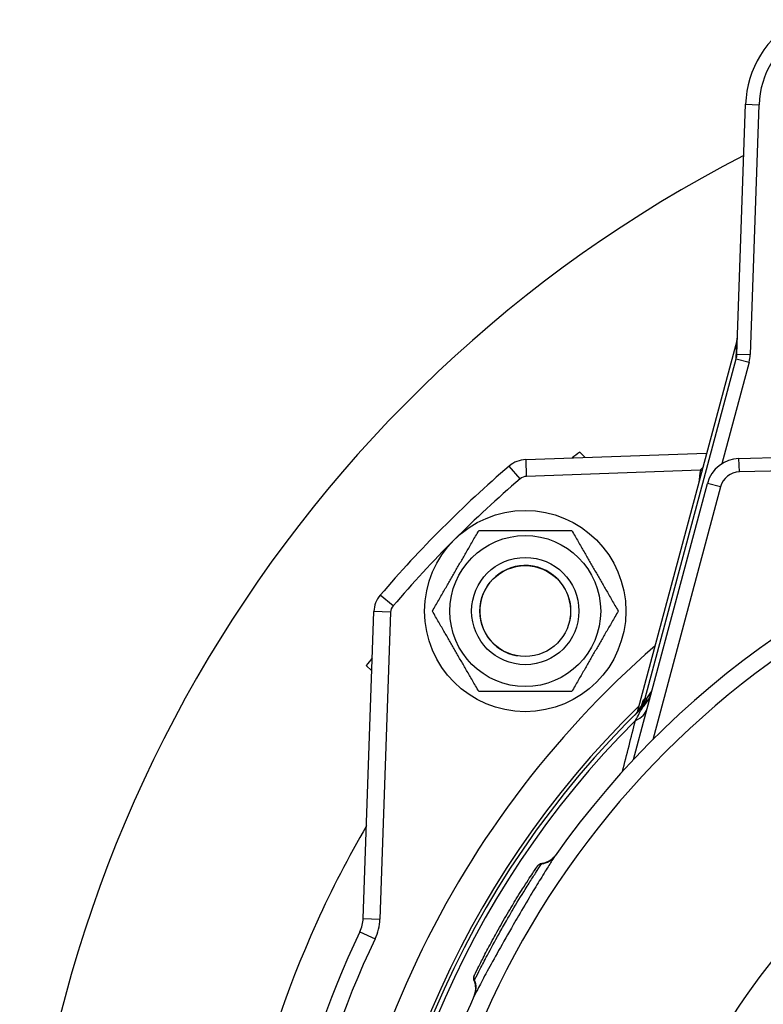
# Model space of a CAD drawing. Header units: millimetres. Extents: x 0 to 8400, y 0 to 5940.
# Tile 38 of 54: x 3040 to 3151, y 3873 to 4019. Entities that reach past the tile are written whole.
import ezdxf

# ---------------------------------------------------------------- set-up
doc = ezdxf.new("R2010")
doc.units = ezdxf.units.MM
doc.header["$LTSCALE"] = 20
doc.layers.add('02-LINIE-035', color=2, linetype='CONTINUOUS')

msp = doc.modelspace()

# ---------------------------------------------------------------- linework, layer by layer
at = {"layer": '02-LINIE-035'}
for p, q in [((3146.65, 3969.58), (3147.95, 4006.82)), ((3147.95, 4006.82), (3149.95, 4006.75)), ((3149.95, 4006.75), (3148.65, 3969.51)), ((3146.65, 3971.57), (3131.81, 3916.2)), ((3146.65, 3971.56), (3131.81, 3916.2)), ((3146.55, 3968.89), (3146.65, 3971.56)), ((3132.99, 3918.28), (3146.55, 3968.89)), ((3146.55, 3968.89), (3148.48, 3968.37)), ((3146.65, 3969.58), (3148.65, 3969.51)), ((3148.48, 3968.37), (3144.43, 3953.23)), ((3146.97, 3954.01), (3228.24, 3956.13)), ((3115.18, 3953.85), (3142.15, 3954.79)), ((3124.03, 3954.16), (3123.22, 3954.98)), ((3147.03, 3952.01), (3146.97, 3954.01)), ((3114.34, 3950.99), (3112.71, 3952.89)), ((3115.18, 3953.85), (3115.26, 3951.35)), ((3209.72, 3953.65), (3147.03, 3952.01)), ((3141.21, 3952.26), (3115.26, 3951.35)), ((3141.21, 3952.26), (3141.46, 3952.2)), ((3131.24, 3909.13), (3142.27, 3950.3)), ((3144.21, 3949.78), (3134.11, 3912.09)), ((3140.98, 3950.43), (3140.98, 3950.45)), ((3140.98, 3950.45), (3140.99, 3950.45)), ((3144.21, 3949.78), (3142.27, 3950.3)), ((3095.38, 3932.04), (3093.48, 3933.66)), ((3090.93, 3885.44), (3092.52, 3931.2)), ((3095.02, 3931.11), (3092.52, 3931.2)), ((3095.02, 3931.11), (3093.42, 3885.35)), ((3091.4, 3923.16), (3092.21, 3922.34)), ((3132.99, 3918.28), (3133.23, 3918.22)), ((3131.79, 3916.13), (3131.79, 3916.13)), ((3131.8, 3916.14), (3131.8, 3916.14)), ((3132.25, 3916.58), (3132.25, 3916.58)), ((3116.8, 3893.08), (3116.8, 3893.09)), ((3090.93, 3885.44), (3093.42, 3885.35)), ((3090.45, 3883.47), (3092.71, 3882.4))]:
    msp.add_line(p, q, dxfattribs=at)
for radius in [15, 11.25, 8, 8, 6.77]:
    msp.add_circle((3115.1, 3931.27), radius, dxfattribs=at)
for centre, radius, start, end in [((3162.95, 4006.29), 15, 118.9254, 178), ((3162.95, 4006.29), 13, 118.9254, 178), ((3238.59, 3822.29), 198.88, 117.199, 181.1307), ((3228.24, 3818.13), 172.5, 127.5053, 127.9856), ((3147.1, 3949.01), 5, 91.5, 165), ((3228.24, 3818.13), 177.5, 130.6068, 139.3932), ((3115.32, 3949.85), 4, 92, 130.6068), ((3228.24, 3818.13), 175, 130.6068, 139.3932), ((3115.32, 3949.85), 1.5, 92, 130.6068), ((3150.98, 3950.1), 10, 167.5225, 178), ((3147.1, 3949.01), 3, 91.5, 165), ((3228.24, 3818.13), 133, 101.9224, 144.7955), ((3228.24, 3818.13), 130.37, 103.4591, 247.448), ((3115.1, 3931.27), 6.79, 350, 260), ((3096.52, 3931.06), 4, 139.3932, 178), ((3096.52, 3931.06), 1.5, 139.3932, 178), ((3228.24, 3818.13), 143, 130.9811, 229.0189), ((3228.24, 3818.13), 172.5, 142.0144, 142.4947), ((3129.11, 3920.51), 5, 314.0768, 345), ((3233.07, 3816.84), 142.5, 134.6113, 134.754), ((3228.24, 3818.13), 138, 134.1915, 225.8085), ((3228.24, 3818.13), 137.5, 134.0768, 225.9232), ((3228.24, 3818.13), 136.85, 134.9689, 225.0311), ((3228.24, 3818.13), 97.73, 107.0054, 239.2299), ((3085.93, 3885.61), 5, 334.6317, 358), ((3085.93, 3885.61), 7.5, 334.6317, 358), ((3228.24, 3818.13), 152.5, 154.6317, 205.3683), ((3228.24, 3818.13), 150, 154.6317, 205.3683), ((3228.24, 3818.13), 133, 155.2045, 174.7955)]:
    msp.add_arc(centre, radius, start, end, dxfattribs=at)
for centre, major_axis, ratio, start_param, end_param in [((3143.75, 3972.33), (3, -0.1), 0.993293, 6.054813, 6.283185), ((3143.66, 3969.68), (-0.11, -3.05), 0.984518, 1.342424, 1.570796), ((3143.66, 3969.68), (-0.18, -5.03), 0.993293, 1.342424, 1.570796), ((3127.91, 3919.33), (3.52, -3.55), 0.998651, 0, 0.528479), ((3129.11, 3919.02), (2.26, 3.83), 0.876967, 4.419113, 5.019146), ((3131.54, 3918.67), (1.39, -1.44), 0.685613, 0.26301, 0.721846), ((3128.45, 3918.03), (4.83, -1.29), 0.661971, 5.565341, 6.283185), ((3117.12, 3896.54), (2.45, -1.73), 0.986253, 5.463965, 6.283185), ((3104.78, 3875.17), (2.72, -1.26), 0.986251, 0, 0.81922)]:
    msp.add_ellipse(centre, major_axis=major_axis, ratio=ratio, start_param=start_param, end_param=end_param, dxfattribs=at)
for points, knots in [([(3146.65, 3971.57), (3146.69, 3971.72), (3146.72, 3971.88), (3146.74, 3972.08), (3146.74, 3972.12), (3146.74, 3972.18), (3146.75, 3972.19), (3146.75, 3972.22), (3146.75, 3972.22), (3146.75, 3972.23), (3146.75, 3972.24), (3146.75, 3972.24), (3146.75, 3972.24), (3146.75, 3972.24), (3146.75, 3972.24), (3146.75, 3972.24)], [0, 0, 0, 0, 0.04814546, 0.04814546, 0.06034167, 0.06034167, 0.06491446, 0.06491446, 0.06662922, 0.06662922, 0.06791529, 0.06791529, 0.06799028, 0.06799028, 0.06800903, 0.06800903, 0.06800903, 0.06800903]), ([(3146.65, 3971.57), (3146.65, 3971.57), (3146.65, 3971.57), (3146.65, 3971.57), (3146.65, 3971.56), (3146.65, 3971.56)], [0.9992269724, 0.9992269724, 0.9992269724, 0.9992269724, 0.9995117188, 0.9995117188, 1, 1, 1, 1]), ([(3131.43, 3915.78), (3131.61, 3915.95), (3131.78, 3916.15), (3132.06, 3916.52), (3132.18, 3916.71), (3132.33, 3916.99), (3132.38, 3917.08), (3132.43, 3917.2), (3132.45, 3917.24), (3132.48, 3917.31), (3132.5, 3917.35), (3132.52, 3917.4), (3132.52, 3917.41), (3132.52, 3917.42), (3132.52, 3917.42), (3132.52, 3917.42)], [0, 0, 0, 0, 0.075897, 0.075897, 0.1434158, 0.1434158, 0.1807365, 0.1807365, 0.1984724, 0.1984724, 0.2258969, 0.2258969, 0.2544019, 0.2544019, 0.2623853, 0.2623853, 0.2623853, 0.2623853]), ([(3131.67, 3916.01), (3131.67, 3916.02), (3131.68, 3916.02), (3131.68, 3916.02), (3131.85, 3916.19), (3132, 3916.36), (3132.15, 3916.54), (3132.3, 3916.72), (3132.44, 3916.9), (3132.57, 3917.09), (3132.82, 3917.45), (3133.04, 3917.83), (3133.23, 3918.22)], [0, 0, 0, 0, 0.005022, 0.005022, 0.005022, 0.262946, 0.262946, 0.262946, 0.518867, 0.518867, 0.518867, 1, 1, 1, 1]), ([(3131.53, 3914.95), (3131.73, 3915.33), (3131.93, 3915.69), (3132.1, 3916.02), (3132.24, 3916.27), (3132.37, 3916.5), (3132.46, 3916.67), (3132.51, 3916.76), (3132.55, 3916.83), (3132.57, 3916.87), (3132.59, 3916.9), (3132.59, 3916.91), (3132.59, 3916.91)], [0, 0, 0, 0, 0.411436, 0.411436, 0.411436, 0.727726, 0.727726, 0.727726, 0.893476, 0.893476, 0.893476, 1, 1, 1, 1]), ([(3091.44, 3899.26), (3088.71, 3894.58), (3086.23, 3889.78), (3074.65, 3864.21), (3069.72, 3841.4), (3069.74, 3818.61)], [5.085173, 5.085173, 5.085173, 5.085173, 6.731376, 6.731376, 13.674464, 13.674464, 13.674464, 13.674464]), ([(3119.57, 3894.81), (3119.47, 3894.67), (3119.3, 3894.42), (3119.08, 3894.07), (3118.82, 3893.66), (3118.48, 3893.13), (3118.08, 3892.48), (3117.86, 3892.13), (3117.62, 3891.74), (3117.36, 3891.32), (3116.92, 3890.59), (3116.42, 3889.78), (3115.9, 3888.91), (3115.33, 3887.95), (3114.72, 3886.91), (3114.1, 3885.85), (3113.84, 3885.4), (3113.57, 3884.95), (3113.31, 3884.5), (3112.55, 3883.18), (3111.81, 3881.88), (3111.13, 3880.66), (3110.5, 3879.53), (3109.92, 3878.48), (3109.42, 3877.57), (3108.9, 3876.61), (3108.47, 3875.8), (3108.14, 3875.17), (3107.88, 3874.68), (3107.69, 3874.3), (3107.57, 3874.06), (3107.55, 3874), (3107.52, 3873.95), (3107.5, 3873.91)], [0, 0, 0, 0, 0.0902582, 0.0902582, 0.0902582, 0.1936914, 0.1936914, 0.1936914, 0.25, 0.25, 0.25, 0.3473076, 0.3473076, 0.3473076, 0.4547331, 0.4547331, 0.4547331, 0.5, 0.5, 0.5, 0.6303366, 0.6303366, 0.6303366, 0.75, 0.75, 0.75, 0.8762367, 0.8762367, 0.8762367, 0.975991, 0.975991, 0.975991, 1, 1, 1, 1]), ([(3117.62, 3893.7), (3117.94, 3893.74), (3118.26, 3893.84), (3118.84, 3894.13), (3119.11, 3894.33), (3119.39, 3894.61), (3119.45, 3894.67), (3119.53, 3894.77), (3119.56, 3894.8), (3119.6, 3894.85), (3119.61, 3894.87), (3119.62, 3894.89), (3119.63, 3894.89), (3119.63, 3894.9), (3119.64, 3894.91), (3119.64, 3894.92), (3119.65, 3894.92), (3119.65, 3894.93), (3119.65, 3894.93), (3119.65, 3894.93), (3119.65, 3894.93), (3119.65, 3894.93)], [0, 0, 0, 0, 0.0971792, 0.0971792, 0.1946752, 0.1946752, 0.2186924, 0.2186924, 0.2325971, 0.2325971, 0.2381757, 0.2381757, 0.2406563, 0.2406563, 0.2455713, 0.2455713, 0.250386, 0.250386, 0.2607233, 0.2607233, 0.2717999, 0.2717999, 0.2717999, 0.2717999]), ([(3107.54, 3876.27), (3107.64, 3876.48), (3107.86, 3876.91), (3108.19, 3877.56), (3108.44, 3878.06), (3108.75, 3878.65), (3109.11, 3879.34), (3109.22, 3879.55), (3109.33, 3879.76), (3109.45, 3879.99), (3109.96, 3880.94), (3110.55, 3882.04), (3111.19, 3883.17), (3111.54, 3883.8), (3111.91, 3884.44), (3112.28, 3885.09), (3112.58, 3885.6), (3112.88, 3886.12), (3113.17, 3886.61), (3113.84, 3887.74), (3114.5, 3888.82), (3115.09, 3889.77), (3115.29, 3890.1), (3115.49, 3890.41), (3115.67, 3890.71), (3116.03, 3891.27), (3116.34, 3891.76), (3116.61, 3892.18), (3117.02, 3892.81), (3117.32, 3893.26), (3117.48, 3893.5), (3117.51, 3893.54), (3117.53, 3893.56), (3117.54, 3893.59)], [0, 0, 0, 0, 0.142587, 0.142587, 0.142587, 0.25, 0.25, 0.25, 0.282557, 0.282557, 0.282557, 0.422443, 0.422443, 0.422443, 0.5, 0.5, 0.5, 0.562018, 0.562018, 0.562018, 0.701955, 0.701955, 0.701955, 0.75, 0.75, 0.75, 0.841232, 0.841232, 0.841232, 0.98061, 0.98061, 0.98061, 1, 1, 1, 1]), ([(3116.92, 3893.27), (3116.93, 3893.27), (3116.93, 3893.27), (3116.93, 3893.27), (3116.93, 3893.27), (3116.93, 3893.27), (3116.93, 3893.27), (3116.93, 3893.28), (3116.93, 3893.28), (3116.93, 3893.28), (3116.93, 3893.28), (3116.94, 3893.29), (3116.94, 3893.29), (3116.95, 3893.3), (3116.96, 3893.31), (3117.04, 3893.42), (3117.13, 3893.5), (3117.33, 3893.62), (3117.44, 3893.67), (3117.58, 3893.69), (3117.6, 3893.7), (3117.62, 3893.7)], [0, 0, 0, 0, 0.0116172, 0.0116172, 0.0159748, 0.0159748, 0.0181414, 0.0181414, 0.019231, 0.019231, 0.0197745, 0.0197745, 0.0208783, 0.0208783, 0.025304, 0.025304, 0.0604402, 0.0604402, 0.0955459, 0.0955459, 0.1021087, 0.1021087, 0.1021087, 0.1021087]), ([(3108.17, 3878.29), (3108.42, 3878.78), (3108.73, 3879.41), (3109.46, 3880.82), (3109.89, 3881.62), (3110.81, 3883.3), (3111.31, 3884.2), (3112.33, 3885.98), (3112.86, 3886.87), (3113.5, 3887.92), (3113.63, 3888.14), (3113.76, 3888.36)], [0, 0, 0, 0, 0.304718, 0.304718, 0.609585, 0.609585, 0.916768, 0.916768, 1.222801, 1.222801, 1.304393, 1.304393, 1.304393, 1.304393]), ([(3107.93, 3877.81), (3108, 3877.95), (3108.07, 3878.1), (3108.2, 3878.35), (3108.23, 3878.42), (3108.27, 3878.5)], [0.2157098, 0.2157098, 0.2157098, 0.2157098, 0.3222289, 0.3222289, 0.3680964, 0.3680964, 0.3680964, 0.3680964]), ([(3107.49, 3876.15), (3107.45, 3876.25), (3107.42, 3876.36), (3107.41, 3876.58), (3107.42, 3876.69), (3107.45, 3876.81), (3107.46, 3876.83), (3107.47, 3876.87), (3107.48, 3876.88), (3107.49, 3876.91), (3107.49, 3876.91), (3107.49, 3876.93), (3107.5, 3876.93), (3107.5, 3876.94), (3107.5, 3876.95), (3107.51, 3876.96), (3107.51, 3876.96), (3107.52, 3876.97), (3107.52, 3876.98), (3107.53, 3877.01), (3107.55, 3877.04), (3107.57, 3877.09), (3107.58, 3877.1), (3107.58, 3877.11)], [0.000072, 0.000072, 0.000072, 0.000072, 0.0324806, 0.0324806, 0.065024, 0.065024, 0.0716007, 0.0716007, 0.0767642, 0.0767642, 0.0815161, 0.0815161, 0.0857119, 0.0857119, 0.0931076, 0.0931076, 0.1111465, 0.1111465, 0.1381779, 0.1381779, 0.2249341, 0.2249341, 0.2412456, 0.2412456, 0.2412456, 0.2412456]), ([(3107.44, 3873.78), (3107.44, 3873.78), (3107.44, 3873.78), (3107.44, 3873.78), (3107.44, 3873.78), (3107.45, 3873.79), (3107.45, 3873.8), (3107.45, 3873.81), (3107.45, 3873.81), (3107.46, 3873.82), (3107.46, 3873.82), (3107.47, 3873.84), (3107.47, 3873.85), (3107.49, 3873.89), (3107.5, 3873.91), (3107.52, 3873.97), (3107.54, 3874.01), (3107.59, 3874.17), (3107.62, 3874.29), (3107.71, 3874.71), (3107.73, 3875.02), (3107.66, 3875.61), (3107.59, 3875.89), (3107.49, 3876.15)], [0.0045726, 0.0045726, 0.0045726, 0.0045726, 0.0208508, 0.0208508, 0.0286773, 0.0286773, 0.0334107, 0.0334107, 0.0355039, 0.0355039, 0.0376017, 0.0376017, 0.0418465, 0.0418465, 0.050259, 0.050259, 0.0624645, 0.0624645, 0.0991166, 0.0991166, 0.1915907, 0.1915907, 0.2766279, 0.2766279, 0.2766279, 0.2766279]), ([(3107.49, 3876.15), (3107.49, 3876.15), (3107.49, 3876.16), (3107.5, 3876.17), (3107.51, 3876.19), (3107.52, 3876.23), (3107.54, 3876.27)], [0.95360579, 0.95360579, 0.95360579, 0.95360579, 0.97284902, 0.97284902, 0.97284902, 1, 1, 1, 1])]:
    msp.add_open_spline(points, degree=3, knots=knots, dxfattribs=at)
for points in [[(3146.65, 3971.57), (3146.65, 3971.57), (3146.65, 3971.57), (3146.65, 3971.57)], [(3141.21, 3952.26), (3141.32, 3952.41), (3141.44, 3952.54), (3141.57, 3952.66)], [(3133.23, 3918.22), (3133.48, 3918.62), (3133.74, 3919.04), (3134.01, 3919.47)], [(3132.47, 3917.29), (3132.61, 3917.72), (3132.71, 3918), (3132.74, 3918.03)], [(3129.6, 3907.34), (3130.25, 3909.93), (3130.9, 3912.46), (3131.53, 3914.95)], [(3115.1, 3890.5), (3115.68, 3891.4), (3116.16, 3892.13), (3116.48, 3892.61)], [(3116.49, 3892.61), (3116.62, 3892.82), (3116.73, 3892.98), (3116.8, 3893.08)], [(3116.56, 3892.72), (3116.67, 3892.89), (3116.76, 3893.02), (3116.82, 3893.12)], [(3116.8, 3893.09), (3116.88, 3893.2), (3116.92, 3893.25), (3116.92, 3893.26)], [(3117.54, 3893.59), (3117.59, 3893.66), (3117.62, 3893.7), (3117.62, 3893.7)], [(3117.62, 3893.7), (3117.62, 3893.7), (3117.62, 3893.7), (3117.62, 3893.7)], [(3113.76, 3888.36), (3114.03, 3888.8), (3114.3, 3889.22), (3114.55, 3889.62)], [(3114.55, 3889.62), (3114.74, 3889.93), (3114.93, 3890.22), (3115.1, 3890.5)], [(3112.97, 3887.04), (3113.06, 3887.19), (3113.15, 3887.34), (3113.24, 3887.49)], [(3110.41, 3882.57), (3110.56, 3882.85), (3110.72, 3883.13), (3110.88, 3883.42)], [(3107.58, 3877.11), (3107.68, 3877.31), (3107.87, 3877.71), (3108.17, 3878.29)], [(3107.49, 3876.15), (3107.49, 3876.15), (3107.49, 3876.15), (3107.49, 3876.15)]]:
    msp.add_open_spline(points, degree=3, dxfattribs=at)
for points, weights in [([(3101.25, 3931.27), (3104.71, 3937.27), (3108.18, 3943.27)], [1, 1.15470053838, 1]), ([(3108.18, 3943.27), (3115.1, 3943.27), (3122.03, 3943.27)], [1, 1.15470053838, 1]), ([(3122.03, 3943.27), (3125.5, 3937.27), (3128.96, 3931.27)], [1, 1.15470053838, 1]), ([(3108.18, 3919.27), (3104.71, 3925.27), (3101.25, 3931.27)], [1, 1.15470053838, 1]), ([(3128.96, 3931.27), (3125.5, 3925.27), (3122.03, 3919.27)], [1, 1.15470053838, 1]), ([(3122.03, 3919.27), (3115.1, 3919.27), (3108.18, 3919.27)], [1, 1.15470053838, 1]), ([(3107.54, 3876.28), (3107.38, 3876.69), (3107.57, 3877.08)], [0.953296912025, 0.890904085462, 0.999851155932])]:
    msp.add_rational_spline(points, weights, degree=2, dxfattribs=at)

doc.saveas('drawing.dxf')
